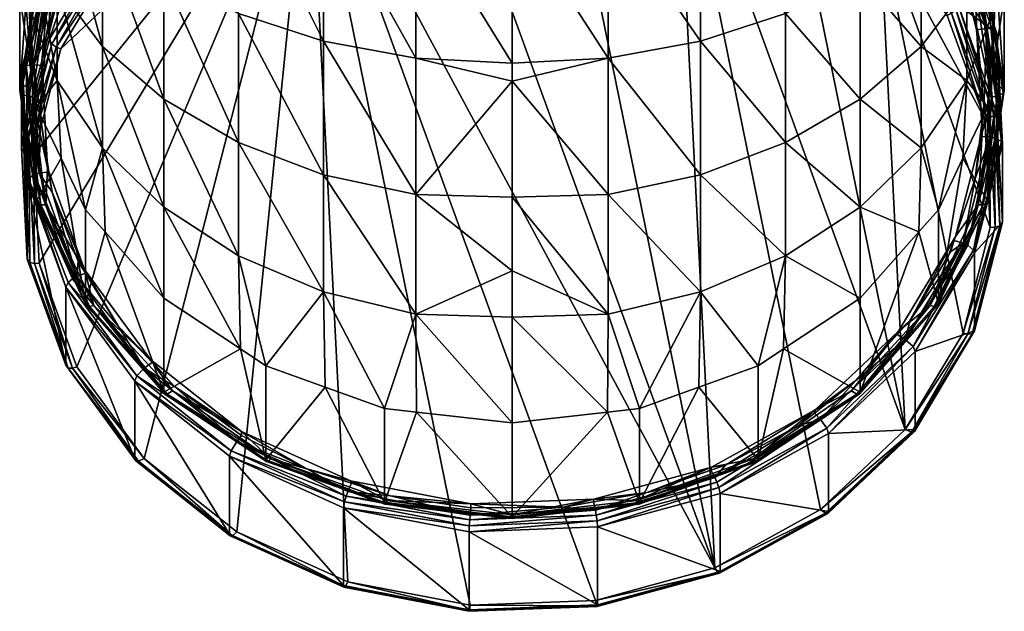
# Model space of a CAD drawing. Extents: x -0.025 to 0.17, y -0.143 to 0.126.
# Tile 1 of 256: x -0.012 to 0.012, y -0.143 to -0.129. Entities that reach past the tile are written whole.
import ezdxf

# ---------------------------------------------------------------- set-up
doc = ezdxf.new("R2010")
doc.units = 0
doc.layers.add('mesh', color=7, linetype='CONTINUOUS')

msp = doc.modelspace()

# ---------------------------------------------------------------- meshes
at = {"layer": 'mesh'}
mesh = msp.add_polyface(dxfattribs=at)
corners = [(-0.009749, -0.131628, 0.131821), (-0.008257, -0.135286, 0.129613), (-0.009688, -0.13367, 0.12868), (-0.008257, -0.13307, 0.132928), (-0.002112, -0.125769, 0.143615), (0.000229, -0.12462, 0.14451), (0.000229, -0.125827, 0.143726), (0.000229, -0.129996, 0.141021), (0.000229, -0.132827, 0.138308), (-0.002112, -0.132763, 0.138249), (-0.009749, -0.126336, 0.137113), (-0.008257, -0.130441, 0.135927), (-0.009749, -0.129155, 0.134641), (-0.008257, -0.127443, 0.138556), (-0.006438, -0.131496, 0.136982), (-0.006438, -0.128351, 0.139739), (-0.004363, -0.13228, 0.137766), (-0.004363, -0.129026, 0.140619), (-0.002112, -0.129442, 0.141161), (0.000229, -0.129558, 0.141306), (-0.006438, -0.134254, 0.133837), (-0.004363, -0.135134, 0.134512), (-0.002112, -0.135676, 0.134928), (0.000229, -0.134622, 0.136587), (-0.009749, -0.123218, 0.139196), (-0.008257, -0.124127, 0.140771), (-0.006438, -0.124874, 0.142064), (-0.004363, -0.125428, 0.143024), (0.005173, -0.141864, 0.122456), (0.001248, -0.122587, 0.111326), (-0.001803, -0.122702, 0.111393), (-0.004716, -0.123498, 0.111852), (-0.000791, -0.142775, 0.122982), (0.00226, -0.142659, 0.122915), (-0.011294, -0.13444, 0.11817), (-0.010375, -0.136963, 0.119626), (-0.011427, -0.131798, 0.116644), (-0.008734, -0.139194, 0.120914), (-0.006482, -0.140981, 0.121946), (-0.010766, -0.129215, 0.115153), (-0.009355, -0.126869, 0.113799), (-0.007292, -0.124919, 0.112673), (-0.009506, -0.126746, 0.113801), (-0.00741, -0.124765, 0.112657), (-0.009601, -0.12657, 0.113972), (-0.007485, -0.12457, 0.112818)]
mesh.append_faces([[corners[k] for k in face] for face in [(0, 1, 2, 2), (3, 1, 0, 0), (4, 5, 6, 6), (7, 8, 9, 9), (10, 11, 12, 12), (13, 11, 10, 10), (13, 14, 11, 11), (15, 14, 13, 13), (15, 16, 14, 14), (17, 16, 15, 15), (17, 9, 16, 16), (18, 9, 17, 17), (18, 7, 9, 9), (19, 7, 18, 18), (12, 3, 0, 0), (11, 3, 12, 12), (11, 20, 3, 3), (14, 20, 11, 11), (16, 21, 14, 14), (9, 22, 16, 16), (8, 23, 9, 9), (24, 13, 10, 10), (25, 15, 13, 13), (26, 17, 15, 15), (27, 17, 26, 26), (27, 18, 17, 17), (4, 18, 27, 27), (4, 19, 18, 18), (6, 19, 4, 4), (28, 29, 30, 30), (31, 28, 30, 30), (32, 33, 31, 31), (31, 34, 35, 35), (36, 34, 31, 31), (37, 38, 31, 31), (31, 39, 36, 36), (31, 40, 39, 39), (41, 42, 40, 40), (41, 43, 42, 42), (43, 44, 42, 42), (43, 45, 44, 44)]])
mesh = msp.add_polyface(dxfattribs=at)
corners = [(0.010637, -0.126279, 0.118539), (0.010651, -0.126172, 0.118708), (0.009722, -0.124859, 0.117719), (0.000229, -0.129996, 0.141021), (0.000229, -0.129558, 0.141306), (0.00257, -0.129442, 0.141161), (0.008714, -0.13307, 0.132928), (0.008714, -0.135286, 0.129613), (0.006896, -0.134254, 0.133837), (0.010206, -0.131628, 0.131821), (0.010145, -0.13367, 0.12868), (0.008714, -0.130441, 0.135927), (0.010206, -0.129155, 0.134641), (0.006896, -0.131496, 0.136982), (0.004821, -0.13228, 0.137766), (0.004821, -0.135134, 0.134512), (0.00257, -0.132763, 0.138249), (0.00257, -0.135676, 0.134928), (0.000229, -0.132827, 0.138308), (0.000229, -0.125827, 0.143726), (0.00257, -0.125769, 0.143615), (0.004821, -0.129026, 0.140619), (0.004821, -0.125428, 0.143024), (0.006896, -0.128351, 0.139739), (0.006896, -0.124874, 0.142064), (0.008714, -0.127443, 0.138556), (0.008714, -0.124127, 0.140771), (0.010206, -0.126336, 0.137113), (0.010361, -0.125315, 0.118213), (0.009038, -0.123979, 0.117442), (0.005173, -0.141864, 0.122456), (0.00423, -0.123159, 0.111657), (0.001248, -0.122587, 0.111326), (0.009813, -0.138493, 0.120509), (0.00694, -0.124381, 0.112362), (0.009191, -0.126168, 0.113394), (0.011751, -0.130921, 0.116138), (0.010833, -0.128399, 0.114682), (0.011223, -0.136146, 0.119155), (0.010942, -0.128342, 0.114678), (0.009333, -0.126033, 0.113389), (0.011047, -0.128254, 0.114732), (0.009421, -0.125851, 0.113557)]
mesh.append_faces([[corners[k] for k in face] for face in [(0, 1, 2, 2), (3, 4, 5, 5), (6, 7, 8, 8), (9, 10, 6, 6), (9, 11, 12, 12), (6, 11, 9, 9), (6, 13, 11, 11), (8, 13, 6, 6), (8, 14, 13, 13), (15, 14, 8, 8), (15, 16, 14, 14), (17, 18, 16, 16), (19, 5, 4, 4), (20, 5, 19, 19), (20, 21, 5, 5), (22, 21, 20, 20), (22, 23, 21, 21), (24, 23, 22, 22), (24, 25, 23, 23), (26, 27, 25, 25), (12, 25, 27, 27), (11, 25, 12, 12), (11, 23, 25, 25), (13, 23, 11, 11), (13, 21, 23, 23), (14, 21, 13, 13), (14, 5, 21, 21), (16, 5, 14, 14), (16, 3, 5, 5), (18, 3, 16, 16), (28, 29, 1, 1), (30, 31, 32, 32), (33, 34, 31, 31), (35, 34, 33, 33), (36, 37, 35, 35), (33, 38, 35, 35), (37, 39, 35, 35), (39, 40, 35, 35), (39, 41, 40, 40), (41, 42, 40, 40)]])
mesh = msp.add_polyface(dxfattribs=at)
corners = [(0.005434, -0.139362, 0.126092), (0.005078, -0.139485, 0.126163), (0.005089, -0.139407, 0.126349), (0.007621, -0.13801, 0.125543), (0.007212, -0.138394, 0.125533), (0.003519, -0.140024, 0.126474), (0.002226, -0.140189, 0.1268), (0.00257, -0.135676, 0.134928), (0.000229, -0.135754, 0.134994), (0.000229, -0.134622, 0.136587), (0.00256, -0.138064, 0.131217), (0.000229, -0.13833, 0.13137), (0.003335, -0.137975, 0.131166), (0.004821, -0.135134, 0.134512), (0.004782, -0.137456, 0.130866), (0.006229, -0.136937, 0.130566), (0.006896, -0.134254, 0.133837), (0.006849, -0.136525, 0.130329), (0.00257, -0.132763, 0.138249), (0.000229, -0.132827, 0.138308), (0.007749, -0.140443, 0.121635), (0.00423, -0.123159, 0.111657), (0.005173, -0.141864, 0.122456), (-0.004716, -0.123498, 0.111852), (0.00226, -0.142659, 0.122915), (0.005273, -0.139908, 0.126274), (0.005224, -0.139772, 0.126299), (0.007749, -0.138243, 0.125446), (0.005173, -0.139664, 0.126266), (0.002281, -0.140575, 0.126763), (0.00226, -0.140459, 0.126726), (0.000229, -0.140623, 0.127398), (0.003335, -0.140269, 0.127193), (0.006229, -0.139231, 0.126594), (0.003327, -0.140309, 0.127066), (0.006214, -0.139274, 0.126468), (0.006172, -0.139263, 0.126342), (0.003305, -0.140292, 0.126935), (0.003274, -0.14022, 0.126827), (0.006112, -0.139202, 0.126239)]
mesh.append_faces([[corners[k] for k in face] for face in [(0, 1, 2, 2), (3, 0, 2, 2), (3, 4, 0, 0), (5, 2, 1, 1), (5, 6, 2, 2), (7, 8, 9, 9), (10, 11, 8, 8), (7, 10, 8, 8), (7, 12, 10, 10), (13, 12, 7, 7), (13, 14, 12, 12), (13, 15, 14, 14), (16, 15, 13, 13), (16, 17, 15, 15), (7, 18, 13, 13), (9, 19, 7, 7), (20, 21, 22, 22), (23, 24, 22, 22), (25, 26, 27, 27), (26, 28, 27, 27), (29, 28, 26, 26), (4, 28, 0, 0), (4, 27, 28, 28), (28, 1, 0, 0), (28, 5, 1, 1), (30, 5, 28, 28), (10, 31, 11, 11), (10, 32, 31, 31), (12, 32, 10, 10), (14, 32, 12, 12), (14, 33, 32, 32), (15, 33, 14, 14), (17, 33, 15, 15), (33, 34, 32, 32), (33, 35, 34, 34), (35, 36, 37, 37), (36, 38, 37, 37), (36, 39, 38, 38), (38, 2, 6, 6), (39, 2, 38, 38), (39, 3, 2, 2)]])
mesh = msp.add_polyface(dxfattribs=at)
corners = [(0.009932, -0.135826, 0.12405), (0.00962, -0.136174, 0.124251), (0.009649, -0.136093, 0.124436), (0.011035, -0.133787, 0.123104), (0.010914, -0.134162, 0.12309), (0.008611, -0.1373, 0.124901), (0.007621, -0.13801, 0.125543), (0.006896, -0.134254, 0.133837), (0.008714, -0.135286, 0.129613), (0.006849, -0.136525, 0.130329), (0.008714, -0.13307, 0.132928), (0.010145, -0.13367, 0.12868), (0.009813, -0.138493, 0.120509), (0.00423, -0.123159, 0.111657), (0.007749, -0.140443, 0.121635), (0.011223, -0.136146, 0.119155), (0.011337, -0.136169, 0.119198), (0.012005, -0.13356, 0.117691), (0.011445, -0.136159, 0.119295), (0.01212, -0.133524, 0.117774), (0.009964, -0.138553, 0.120617), (0.011505, -0.136085, 0.119466), (0.012183, -0.133437, 0.117937), (0.010038, -0.138539, 0.120743), (0.011505, -0.134185, 0.122757), (0.010059, -0.136592, 0.124146), (0.010059, -0.138492, 0.120855), (0.011481, -0.134117, 0.122857), (0.010007, -0.136468, 0.124288), (0.011337, -0.133995, 0.122964), (0.009813, -0.136293, 0.12432), (0.007901, -0.138458, 0.125436), (0.011223, -0.133946, 0.122965), (0.008714, -0.137579, 0.12564), (0.010621, -0.135427, 0.124398), (0.010595, -0.135479, 0.124277), (0.008693, -0.137626, 0.125517), (0.01182, -0.132921, 0.12295), (0.010523, -0.135495, 0.124166), (0.008634, -0.137627, 0.125397), (0.011791, -0.132979, 0.122834), (0.011711, -0.133013, 0.122733), (0.010419, -0.135472, 0.124086), (0.008502, -0.137546, 0.125274), (0.011595, -0.133015, 0.122667)]
mesh.append_faces([[corners[k] for k in face] for face in [(0, 1, 2, 2), (3, 0, 2, 2), (3, 4, 0, 0), (5, 2, 1, 1), (5, 6, 2, 2), (7, 8, 9, 9), (10, 11, 8, 8), (12, 13, 14, 14), (15, 16, 17, 17), (12, 16, 15, 15), (16, 18, 19, 19), (20, 18, 16, 16), (18, 21, 22, 22), (23, 21, 18, 18), (21, 24, 22, 22), (21, 25, 24, 24), (26, 25, 21, 21), (25, 27, 24, 24), (25, 28, 27, 27), (28, 29, 27, 27), (28, 30, 29, 29), (31, 30, 28, 28), (30, 32, 29, 29), (32, 0, 4, 4), (30, 0, 32, 32), (30, 1, 0, 0), (5, 1, 30, 30), (8, 33, 9, 9), (11, 33, 8, 8), (11, 34, 33, 33), (34, 35, 36, 36), (37, 35, 34, 34), (35, 38, 39, 39), (40, 38, 35, 35), (40, 41, 38, 38), (38, 42, 39, 39), (41, 42, 38, 38), (43, 39, 42, 42), (42, 2, 43, 43), (42, 3, 2, 2), (44, 3, 42, 42)]])
mesh = msp.add_polyface(dxfattribs=at)
corners = [(-0.010194, -0.13459, 0.123568), (-0.010169, -0.134678, 0.123388), (-0.010346, -0.134394, 0.123224), (-0.009359, -0.13598, 0.12414), (-0.008581, -0.136783, 0.124834), (-0.008543, -0.136856, 0.124645), (-0.01098, -0.132707, 0.12225), (-0.008257, -0.13307, 0.132928), (-0.006391, -0.136525, 0.130329), (-0.008257, -0.135286, 0.129613), (-0.006438, -0.134254, 0.133837), (-0.004716, -0.123498, 0.111852), (-0.010375, -0.136963, 0.119626), (-0.008734, -0.139194, 0.120914), (-0.011294, -0.13444, 0.11817), (-0.010485, -0.136995, 0.119674), (-0.011413, -0.134446, 0.118202), (-0.01059, -0.136992, 0.119776), (-0.011527, -0.134418, 0.118291), (-0.010647, -0.136923, 0.11995), (-0.011589, -0.134335, 0.118456), (-0.011589, -0.132435, 0.121747), (-0.010647, -0.135023, 0.12324), (-0.01059, -0.134907, 0.123387), (-0.008915, -0.137183, 0.124701), (-0.011564, -0.132371, 0.121849), (-0.010485, -0.13482, 0.12344), (-0.008734, -0.136994, 0.124725), (-0.010375, -0.134763, 0.123437), (-0.011413, -0.132271, 0.121969), (-0.009688, -0.13367, 0.12868), (-0.010164, -0.135427, 0.124398), (-0.010164, -0.133133, 0.12837), (-0.008257, -0.137579, 0.12564), (-0.010138, -0.135479, 0.124277), (-0.011334, -0.132979, 0.122834), (-0.008236, -0.137626, 0.125517), (-0.010066, -0.135495, 0.124166), (-0.011253, -0.133013, 0.122733), (-0.009962, -0.135472, 0.124086), (-0.011137, -0.133015, 0.122667), (-0.008177, -0.137627, 0.125397), (-0.008044, -0.137546, 0.125274)]
mesh.append_faces([[corners[k] for k in face] for face in [(0, 1, 2, 2), (0, 3, 1, 1), (4, 3, 0, 0), (4, 5, 3, 3), (6, 0, 2, 2), (7, 8, 9, 9), (10, 8, 7, 7), (11, 12, 13, 13), (14, 15, 12, 12), (14, 16, 15, 15), (16, 17, 15, 15), (16, 18, 17, 17), (18, 19, 17, 17), (18, 20, 19, 19), (19, 21, 22, 22), (20, 21, 19, 19), (22, 23, 24, 24), (25, 23, 22, 22), (23, 26, 27, 27), (25, 26, 23, 23), (26, 28, 27, 27), (29, 28, 26, 26), (6, 2, 28, 28), (28, 3, 27, 27), (28, 1, 3, 3), (2, 1, 28, 28), (30, 31, 32, 32), (30, 33, 31, 31), (9, 33, 30, 30), (8, 33, 9, 9), (31, 34, 35, 35), (33, 34, 31, 31), (33, 36, 34, 34), (34, 37, 38, 38), (36, 37, 34, 34), (37, 39, 40, 40), (41, 39, 37, 37), (39, 0, 40, 40), (39, 4, 0, 0), (42, 4, 39, 39)]])
mesh = msp.add_polyface(dxfattribs=at)
corners = [(-0.000774, -0.140302, 0.126866), (-0.00273, -0.140105, 0.126521), (-0.003705, -0.13974, 0.126541), (-0.00476, -0.139454, 0.126145), (-0.006367, -0.138539, 0.125848), (-0.003687, -0.139798, 0.126344), (-0.006367, -0.138639, 0.125675), (-0.006438, -0.134254, 0.133837), (-0.005771, -0.136937, 0.130566), (-0.006391, -0.136525, 0.130329), (-0.004363, -0.135134, 0.134512), (-0.002877, -0.137975, 0.131166), (-0.002112, -0.135676, 0.134928), (-0.002102, -0.138064, 0.131217), (-0.004324, -0.137456, 0.130866), (0.000229, -0.13833, 0.13137), (0.000229, -0.135754, 0.134994), (0.000229, -0.134622, 0.136587), (-0.006438, -0.131496, 0.136982), (-0.004363, -0.13228, 0.137766), (-0.002112, -0.132763, 0.138249), (-0.004716, -0.123498, 0.111852), (-0.003773, -0.142202, 0.122651), (-0.000791, -0.142775, 0.122982), (-0.006482, -0.140981, 0.121946), (-0.006654, -0.139144, 0.12562), (-0.006618, -0.139007, 0.125753), (-0.003854, -0.140253, 0.126473), (-0.003814, -0.140114, 0.126497), (-0.006482, -0.138781, 0.125757), (-0.003773, -0.140002, 0.126462), (-0.005771, -0.139231, 0.126594), (-0.002877, -0.140269, 0.127193), (0.000229, -0.140623, 0.127398), (-0.005756, -0.139274, 0.126468), (-0.002869, -0.140309, 0.127066), (-0.005715, -0.139263, 0.126342), (-0.002848, -0.140292, 0.126935), (-0.005655, -0.139202, 0.126239), (-0.002817, -0.14022, 0.126827)]
mesh.append_faces([[corners[k] for k in face] for face in [(0, 1, 2, 2), (2, 3, 4, 4), (2, 5, 3, 3), (1, 5, 2, 2), (3, 6, 4, 4), (7, 8, 9, 9), (10, 8, 7, 7), (11, 12, 13, 13), (11, 10, 12, 12), (14, 10, 11, 11), (14, 8, 10, 10), (12, 15, 13, 13), (12, 16, 15, 15), (17, 16, 12, 12), (18, 10, 7, 7), (19, 12, 10, 10), (20, 17, 12, 12), (21, 22, 23, 23), (21, 24, 22, 22), (25, 26, 27, 27), (26, 28, 27, 27), (26, 29, 28, 28), (29, 30, 28, 28), (30, 3, 5, 5), (29, 3, 30, 30), (29, 6, 3, 3), (8, 31, 9, 9), (14, 31, 8, 8), (14, 32, 31, 31), (11, 32, 14, 14), (13, 32, 11, 11), (13, 33, 32, 32), (15, 33, 13, 13), (32, 34, 31, 31), (32, 35, 34, 34), (35, 36, 34, 34), (35, 37, 36, 36), (37, 38, 36, 36), (37, 39, 38, 38), (38, 2, 4, 4), (39, 2, 38, 38)]])
mesh = msp.add_polyface(dxfattribs=at)
corners = [(-0.011178, -0.129615, 0.120465), (-0.011228, -0.129513, 0.120637), (-0.011262, -0.130884, 0.121197), (-0.011132, -0.128938, 0.120074), (-0.010578, -0.126975, 0.119171), (-0.011541, -0.124481, 0.126338), (-0.011771, -0.127937, 0.12537), (-0.011464, -0.125918, 0.124205), (-0.011771, -0.126338, 0.127763), (-0.011464, -0.129956, 0.126536), (-0.011541, -0.128196, 0.129188), (-0.011362, -0.130627, 0.126923), (-0.010858, -0.129982, 0.130559), (-0.010763, -0.13188, 0.127647), (-0.011541, -0.123702, 0.133681), (-0.010858, -0.127688, 0.133174), (-0.011541, -0.126096, 0.131582), (-0.011771, -0.124441, 0.129927), (-0.011471, -0.130381, 0.121138), (-0.011073, -0.127758, 0.119624), (-0.011097, -0.13211, 0.122136), (-0.010766, -0.129215, 0.115153), (-0.010879, -0.129167, 0.115155), (-0.011547, -0.131776, 0.116661), (-0.010988, -0.129087, 0.115213), (-0.011662, -0.131722, 0.116734), (-0.011048, -0.128976, 0.115362), (-0.011726, -0.131625, 0.116891), (-0.011048, -0.127076, 0.118653), (-0.011726, -0.129725, 0.120182), (-0.0117, -0.129667, 0.120288), (-0.011024, -0.127024, 0.118762), (-0.01161, -0.129616, 0.120392), (-0.010939, -0.126992, 0.118877), (-0.011427, -0.129598, 0.120455), (-0.010766, -0.127015, 0.118964), (-0.011362, -0.127541, 0.119845), (-0.011362, -0.125247, 0.123817), (-0.011771, -0.130231, 0.121398), (-0.011334, -0.127613, 0.119736), (-0.011742, -0.130296, 0.121285), (-0.011198, -0.127714, 0.119633), (-0.011601, -0.130366, 0.121164)]
mesh.append_faces([[corners[k] for k in face] for face in [(0, 1, 2, 2), (3, 1, 0, 0), (3, 4, 1, 1), (5, 6, 7, 7), (8, 6, 5, 5), (8, 9, 6, 6), (10, 9, 8, 8), (10, 11, 9, 9), (12, 11, 10, 10), (12, 13, 11, 11), (14, 15, 16, 16), (17, 10, 8, 8), (16, 10, 17, 17), (16, 12, 10, 10), (15, 12, 16, 16), (18, 1, 19, 19), (18, 20, 1, 1), (21, 22, 23, 23), (22, 24, 25, 25), (24, 26, 27, 27), (27, 28, 29, 29), (26, 28, 27, 27), (28, 30, 29, 29), (28, 31, 30, 30), (31, 32, 30, 30), (31, 33, 32, 32), (33, 34, 32, 32), (33, 35, 34, 34), (3, 34, 35, 35), (34, 0, 2, 2), (3, 0, 34, 34), (7, 36, 37, 37), (7, 38, 36, 36), (6, 38, 7, 7), (9, 38, 6, 6), (38, 39, 36, 36), (38, 40, 39, 39), (40, 41, 39, 39), (40, 42, 41, 41), (19, 42, 18, 18), (19, 41, 42, 42)]])
mesh = msp.add_polyface(dxfattribs=at)
corners = [(-0.01098, -0.132707, 0.12225), (-0.011097, -0.13211, 0.122136), (-0.010194, -0.13459, 0.123568), (-0.010578, -0.126975, 0.119171), (-0.009821, -0.125639, 0.118169), (-0.009192, -0.124668, 0.11784), (-0.010858, -0.129982, 0.130559), (-0.010164, -0.133133, 0.12837), (-0.010763, -0.13188, 0.127647), (-0.009749, -0.131628, 0.131821), (-0.009688, -0.13367, 0.12868), (-0.010858, -0.125073, 0.135467), (-0.009749, -0.129155, 0.134641), (-0.010858, -0.127688, 0.133174), (-0.009749, -0.126336, 0.137113), (-0.009904, -0.125315, 0.118213), (-0.011073, -0.127758, 0.119624), (-0.011228, -0.129513, 0.120637), (-0.009355, -0.126869, 0.113799), (-0.010879, -0.129167, 0.115155), (-0.010766, -0.129215, 0.115153), (-0.009506, -0.126746, 0.113801), (-0.010988, -0.129087, 0.115213), (-0.009601, -0.12657, 0.113972), (-0.011048, -0.128976, 0.115362), (-0.009601, -0.12467, 0.117263), (-0.011048, -0.127076, 0.118653), (-0.011024, -0.127024, 0.118762), (-0.00958, -0.124622, 0.117375), (-0.010939, -0.126992, 0.118877), (-0.009506, -0.124609, 0.117501), (-0.009355, -0.124669, 0.117609), (-0.011413, -0.132271, 0.121969), (-0.011294, -0.13224, 0.12198), (-0.010375, -0.134763, 0.123437), (-0.010766, -0.127015, 0.118964), (-0.011132, -0.128938, 0.120074), (-0.010599, -0.127124, 0.119027), (-0.010763, -0.123994, 0.123094), (-0.011362, -0.127541, 0.119845), (-0.010164, -0.125035, 0.118398), (-0.010164, -0.135427, 0.124398), (-0.010138, -0.125113, 0.118292), (-0.011334, -0.127613, 0.119736), (-0.010017, -0.125243, 0.118206), (-0.011198, -0.127714, 0.119633), (-0.011137, -0.133015, 0.122667)]
mesh.append_faces([[corners[k] for k in face] for face in [(0, 1, 2, 2), (3, 4, 5, 5), (6, 7, 8, 8), (9, 7, 6, 6), (9, 10, 7, 7), (11, 12, 13, 13), (14, 12, 11, 11), (13, 9, 6, 6), (12, 9, 13, 13), (15, 3, 5, 5), (16, 3, 15, 15), (16, 17, 3, 3), (18, 19, 20, 20), (18, 21, 19, 19), (21, 22, 19, 19), (21, 23, 22, 22), (23, 24, 22, 22), (24, 25, 26, 26), (23, 25, 24, 24), (25, 27, 26, 26), (25, 28, 27, 27), (28, 29, 27, 27), (28, 30, 29, 29), (30, 31, 29, 29), (32, 33, 34, 34), (31, 35, 29, 29), (36, 35, 37, 37), (35, 4, 37, 37), (31, 4, 35, 35), (37, 3, 36, 36), (3, 37, 4, 4), (38, 39, 40, 40), (7, 41, 8, 8), (39, 42, 40, 40), (39, 43, 42, 42), (43, 44, 42, 42), (43, 45, 44, 44), (15, 45, 16, 16), (15, 44, 45, 45), (46, 2, 1, 1)]])
mesh = msp.add_polyface(dxfattribs=at)
corners = [(0.011554, -0.128651, 0.120139), (0.011554, -0.128751, 0.119966), (0.011728, -0.130613, 0.121041), (0.0114, -0.128117, 0.1196), (0.011998, -0.128196, 0.129188), (0.01182, -0.130627, 0.126923), (0.011315, -0.129982, 0.130559), (0.011922, -0.129956, 0.126536), (0.012229, -0.127937, 0.12537), (0.012229, -0.126338, 0.127763), (0.011922, -0.125918, 0.124205), (0.011998, -0.124481, 0.126338), (0.01182, -0.125247, 0.123817), (0.011998, -0.126096, 0.131582), (0.011315, -0.127688, 0.133174), (0.011315, -0.125073, 0.135467), (0.01153, -0.127758, 0.119624), (0.011929, -0.130381, 0.121138), (0.011751, -0.130921, 0.116138), (0.01187, -0.13089, 0.11615), (0.010942, -0.128342, 0.114678), (0.011984, -0.130828, 0.116218), (0.011047, -0.128254, 0.114732), (0.012042, -0.130752, 0.116329), (0.011104, -0.128139, 0.114878), (0.012046, -0.128826, 0.119663), (0.012183, -0.131537, 0.121228), (0.012021, -0.12877, 0.11977), (0.011081, -0.126188, 0.118279), (0.012158, -0.131474, 0.121331), (0.011933, -0.128725, 0.119878), (0.011, -0.126163, 0.118398), (0.0118, -0.128716, 0.119941), (0.012229, -0.130231, 0.121398), (0.01182, -0.127541, 0.119845), (0.01122, -0.123994, 0.123094), (0.010621, -0.125035, 0.118398), (0.012199, -0.130296, 0.121285), (0.011791, -0.127613, 0.119736), (0.012059, -0.130366, 0.121164), (0.011656, -0.127714, 0.119633), (0.010595, -0.125113, 0.118292)]
mesh.append_faces([[corners[k] for k in face] for face in [(0, 1, 2, 2), (0, 3, 1, 1), (4, 5, 6, 6), (4, 7, 5, 5), (4, 8, 7, 7), (9, 8, 4, 4), (9, 10, 8, 8), (11, 10, 9, 9), (11, 12, 10, 10), (4, 13, 9, 9), (4, 14, 13, 13), (6, 14, 4, 4), (14, 15, 13, 13), (16, 0, 17, 17), (18, 19, 20, 20), (19, 21, 22, 22), (21, 23, 24, 24), (23, 25, 24, 24), (23, 26, 25, 25), (26, 27, 25, 25), (25, 27, 28, 28), (29, 30, 27, 27), (27, 30, 31, 31), (29, 32, 30, 30), (30, 32, 31, 31), (32, 1, 3, 3), (2, 1, 32, 32), (8, 33, 7, 7), (10, 33, 8, 8), (10, 34, 33, 33), (12, 34, 10, 10), (35, 34, 12, 12), (35, 36, 34, 34), (34, 37, 33, 33), (34, 38, 37, 37), (36, 38, 34, 34), (38, 39, 37, 37), (38, 40, 39, 39), (41, 40, 38, 38), (17, 40, 16, 16), (17, 39, 40, 40)]])
mesh = msp.add_polyface(dxfattribs=at)
corners = [(0.011009, -0.133881, 0.122927), (0.011035, -0.133787, 0.123104), (0.01152, -0.132369, 0.122055), (0.010914, -0.134162, 0.12309), (0.010651, -0.126172, 0.118708), (0.0114, -0.128117, 0.1196), (0.011554, -0.128651, 0.120139), (0.010737, -0.126436, 0.118629), (0.010637, -0.126279, 0.118539), (0.010206, -0.131628, 0.131821), (0.010621, -0.133133, 0.12837), (0.010145, -0.13367, 0.12868), (0.011315, -0.129982, 0.130559), (0.01122, -0.13188, 0.127647), (0.010206, -0.129155, 0.134641), (0.011315, -0.127688, 0.133174), (0.010206, -0.126336, 0.137113), (0.011315, -0.125073, 0.135467), (0.01153, -0.127758, 0.119624), (0.010361, -0.125315, 0.118213), (0.009191, -0.126168, 0.113394), (0.011884, -0.133564, 0.117664), (0.011751, -0.130921, 0.116138), (0.011223, -0.136146, 0.119155), (0.010942, -0.128342, 0.114678), (0.010833, -0.128399, 0.114682), (0.01187, -0.13089, 0.11615), (0.011047, -0.128254, 0.114732), (0.011104, -0.128139, 0.114878), (0.009421, -0.125851, 0.113557), (0.011984, -0.130828, 0.116218), (0.011104, -0.126239, 0.118169), (0.012046, -0.128826, 0.119663), (0.011081, -0.126188, 0.118279), (0.012021, -0.12877, 0.11977), (0.011, -0.126163, 0.118398), (0.0118, -0.128716, 0.119941), (0.010833, -0.126199, 0.118492), (0.011223, -0.133946, 0.122965), (0.009722, -0.124859, 0.117719), (0.010621, -0.135427, 0.124398), (0.01182, -0.132921, 0.12295), (0.011791, -0.132979, 0.122834), (0.010595, -0.135479, 0.124277), (0.010621, -0.125035, 0.118398), (0.010595, -0.125113, 0.118292), (0.011791, -0.127613, 0.119736), (0.010474, -0.125243, 0.118206), (0.011656, -0.127714, 0.119633), (0.011711, -0.133013, 0.122733), (0.011595, -0.133015, 0.122667), (0.010419, -0.135472, 0.124086), (0.011685, -0.131249, 0.121639)]
mesh.append_faces([[corners[k] for k in face] for face in [(0, 1, 2, 2), (0, 3, 1, 1), (4, 5, 6, 6), (4, 7, 5, 5), (8, 7, 4, 4), (9, 10, 11, 11), (12, 10, 9, 9), (12, 13, 10, 10), (12, 14, 15, 15), (9, 14, 12, 12), (15, 16, 17, 17), (14, 16, 15, 15), (18, 4, 6, 6), (19, 4, 18, 18), (20, 21, 22, 22), (20, 23, 21, 21), (22, 24, 25, 25), (26, 27, 24, 24), (27, 28, 29, 29), (30, 28, 27, 27), (28, 31, 29, 29), (28, 32, 31, 31), (32, 33, 31, 31), (34, 35, 33, 33), (36, 37, 35, 35), (2, 38, 0, 0), (38, 3, 0, 0), (39, 37, 8, 8), (37, 7, 8, 8), (37, 5, 7, 7), (36, 5, 37, 37), (10, 40, 11, 11), (13, 40, 10, 10), (13, 41, 40, 40), (41, 42, 43, 43), (44, 45, 46, 46), (45, 47, 48, 48), (49, 50, 51, 51), (18, 47, 19, 19), (18, 48, 47, 47), (50, 52, 1, 1)]])
mesh = msp.add_polyface(dxfattribs=at)
corners = [(0.011728, -0.130613, 0.121041), (0.011641, -0.131345, 0.121463), (0.011685, -0.131249, 0.121639), (0.011554, -0.128651, 0.120139), (0.01152, -0.132369, 0.122055), (0.011035, -0.133787, 0.123104), (0.011315, -0.129982, 0.130559), (0.01182, -0.130627, 0.126923), (0.01122, -0.13188, 0.127647), (0.011929, -0.130381, 0.121138), (0.011884, -0.133564, 0.117664), (0.01187, -0.13089, 0.11615), (0.011751, -0.130921, 0.116138), (0.012005, -0.13356, 0.117691), (0.011223, -0.136146, 0.119155), (0.011984, -0.130828, 0.116218), (0.01212, -0.133524, 0.117774), (0.011337, -0.136169, 0.119198), (0.012042, -0.130752, 0.116329), (0.012183, -0.133437, 0.117937), (0.011445, -0.136159, 0.119295), (0.012183, -0.131537, 0.121228), (0.011505, -0.134185, 0.122757), (0.012158, -0.131474, 0.121331), (0.012021, -0.12877, 0.11977), (0.011481, -0.134117, 0.122857), (0.012005, -0.131386, 0.121458), (0.0118, -0.128716, 0.119941), (0.011337, -0.133995, 0.122964), (0.011884, -0.131364, 0.121474), (0.011223, -0.133946, 0.122965), (0.01182, -0.132921, 0.12295), (0.011922, -0.129956, 0.126536), (0.012229, -0.130231, 0.121398), (0.011791, -0.132979, 0.122834), (0.012199, -0.130296, 0.121285), (0.011711, -0.133013, 0.122733), (0.012059, -0.130366, 0.121164), (0.011595, -0.133015, 0.122667)]
mesh.append_faces([[corners[k] for k in face] for face in [(0, 1, 2, 2), (3, 0, 2, 2), (4, 2, 1, 1), (4, 5, 2, 2), (6, 7, 8, 8), (9, 3, 2, 2), (10, 11, 12, 12), (10, 13, 11, 11), (14, 13, 10, 10), (13, 15, 11, 11), (13, 16, 15, 15), (17, 16, 13, 13), (16, 18, 15, 15), (16, 19, 18, 18), (20, 19, 16, 16), (19, 21, 18, 18), (19, 22, 21, 21), (21, 23, 24, 24), (22, 23, 21, 21), (22, 25, 23, 23), (23, 26, 27, 27), (25, 26, 23, 23), (25, 28, 26, 26), (26, 29, 27, 27), (28, 29, 26, 26), (28, 30, 29, 29), (27, 29, 0, 0), (4, 29, 30, 30), (1, 29, 4, 4), (1, 0, 29, 29), (7, 31, 8, 8), (32, 31, 7, 7), (32, 33, 31, 31), (33, 34, 31, 31), (33, 35, 34, 34), (35, 36, 34, 34), (35, 37, 36, 36), (37, 38, 36, 36), (38, 37, 9, 9), (9, 2, 38, 38)]])
mesh = msp.add_polyface(dxfattribs=at)
corners = [(-0.011058, -0.132206, 0.12196), (-0.011097, -0.13211, 0.122136), (-0.01098, -0.132707, 0.12225), (-0.011262, -0.130884, 0.121197), (-0.011228, -0.129513, 0.120637), (-0.011427, -0.131798, 0.116644), (-0.011413, -0.134446, 0.118202), (-0.011294, -0.13444, 0.11817), (-0.011547, -0.131776, 0.116661), (-0.010766, -0.129215, 0.115153), (-0.011527, -0.134418, 0.118291), (-0.011662, -0.131722, 0.116734), (-0.010879, -0.129167, 0.115155), (-0.011589, -0.134335, 0.118456), (-0.011726, -0.131625, 0.116891), (-0.010988, -0.129087, 0.115213), (-0.011726, -0.129725, 0.120182), (-0.011589, -0.132435, 0.121747), (-0.011564, -0.132371, 0.121849), (-0.010647, -0.135023, 0.12324), (-0.0117, -0.129667, 0.120288), (-0.01161, -0.129616, 0.120392), (-0.011413, -0.132271, 0.121969), (-0.010485, -0.13482, 0.12344), (-0.011294, -0.13224, 0.12198), (-0.011427, -0.129598, 0.120455), (-0.010375, -0.134763, 0.123437), (-0.011464, -0.129956, 0.126536), (-0.011362, -0.132921, 0.12295), (-0.011771, -0.130231, 0.121398), (-0.011362, -0.130627, 0.126923), (-0.010763, -0.13188, 0.127647), (-0.010164, -0.135427, 0.124398), (-0.011742, -0.130296, 0.121285), (-0.011334, -0.132979, 0.122834), (-0.011253, -0.133013, 0.122733), (-0.010138, -0.135479, 0.124277), (-0.011601, -0.130366, 0.121164), (-0.011137, -0.133015, 0.122667), (-0.010066, -0.135495, 0.124166), (-0.011471, -0.130381, 0.121138)]
mesh.append_faces([[corners[k] for k in face] for face in [(0, 1, 2, 2), (3, 1, 0, 0), (3, 4, 1, 1), (5, 6, 7, 7), (5, 8, 6, 6), (9, 8, 5, 5), (8, 10, 6, 6), (8, 11, 10, 10), (12, 11, 8, 8), (11, 13, 10, 10), (11, 14, 13, 13), (15, 14, 11, 11), (14, 16, 13, 13), (13, 16, 17, 17), (17, 18, 19, 19), (16, 18, 17, 17), (16, 20, 18, 18), (20, 21, 18, 18), (18, 22, 23, 23), (21, 22, 18, 18), (21, 24, 22, 22), (21, 25, 24, 24), (2, 26, 24, 24), (24, 0, 2, 2), (24, 3, 0, 0), (25, 3, 24, 24), (27, 28, 29, 29), (30, 28, 27, 27), (31, 28, 30, 30), (31, 32, 28, 28), (28, 33, 29, 29), (28, 34, 33, 33), (32, 34, 28, 28), (34, 35, 33, 33), (36, 35, 34, 34), (35, 37, 33, 33), (35, 38, 37, 37), (39, 38, 35, 35), (40, 37, 38, 38), (38, 1, 40, 40)]])
mesh = msp.add_polyface(dxfattribs=at)
corners = [(-0.006367, -0.138539, 0.125848), (-0.008008, -0.137431, 0.124977), (-0.008581, -0.136783, 0.124834), (-0.006367, -0.138639, 0.125675), (-0.008543, -0.136856, 0.124645), (-0.008044, -0.137546, 0.125274), (-0.010375, -0.136963, 0.119626), (-0.010485, -0.136995, 0.119674), (-0.008734, -0.139194, 0.120914), (-0.006588, -0.14108, 0.122077), (-0.006482, -0.140981, 0.121946), (-0.008875, -0.139265, 0.121029), (-0.01059, -0.136992, 0.119776), (-0.00664, -0.141086, 0.122214), (-0.008944, -0.139257, 0.121158), (-0.006654, -0.141044, 0.122329), (-0.008964, -0.139211, 0.121271), (-0.010647, -0.136923, 0.11995), (-0.008964, -0.137311, 0.124561), (-0.006654, -0.139144, 0.12562), (-0.010647, -0.135023, 0.12324), (-0.006618, -0.139007, 0.125753), (-0.008915, -0.137183, 0.124701), (-0.006482, -0.138781, 0.125757), (-0.008734, -0.136994, 0.124725), (-0.01059, -0.134907, 0.123387), (-0.009359, -0.13598, 0.12414), (-0.006391, -0.136525, 0.130329), (-0.005771, -0.139231, 0.126594), (-0.008257, -0.137579, 0.12564), (-0.008236, -0.137626, 0.125517), (-0.005756, -0.139274, 0.126468), (-0.008177, -0.137627, 0.125397), (-0.010066, -0.135495, 0.124166), (-0.005715, -0.139263, 0.126342), (-0.005655, -0.139202, 0.126239), (-0.009962, -0.135472, 0.124086)]
mesh.append_faces([[corners[k] for k in face] for face in [(0, 1, 2, 2), (0, 3, 1, 1), (1, 4, 2, 2), (5, 0, 2, 2), (6, 7, 8, 8), (8, 9, 10, 10), (8, 11, 9, 9), (7, 11, 8, 8), (7, 12, 11, 11), (11, 13, 9, 9), (11, 14, 13, 13), (12, 14, 11, 11), (14, 15, 13, 13), (14, 16, 15, 15), (12, 16, 14, 14), (12, 17, 16, 16), (15, 18, 19, 19), (16, 18, 15, 15), (16, 20, 18, 18), (17, 20, 16, 16), (18, 21, 19, 19), (18, 22, 21, 21), (20, 22, 18, 18), (22, 23, 21, 21), (22, 24, 23, 23), (25, 24, 22, 22), (23, 24, 1, 1), (1, 3, 23, 23), (24, 4, 1, 1), (24, 26, 4, 4), (27, 28, 29, 29), (28, 30, 29, 29), (28, 31, 30, 30), (30, 32, 33, 33), (31, 32, 30, 30), (31, 34, 32, 32), (34, 35, 32, 32), (5, 32, 35, 35), (36, 32, 5, 5), (35, 0, 5, 5)]])
mesh = msp.add_polyface(dxfattribs=at)
corners = [(0.0076, -0.13809, 0.125358), (0.007621, -0.13801, 0.125543), (0.008611, -0.1373, 0.124901), (0.007212, -0.138394, 0.125533), (0.008502, -0.137546, 0.125274), (0.009649, -0.136093, 0.124436), (0.009813, -0.138493, 0.120509), (0.009964, -0.138553, 0.120617), (0.011337, -0.136169, 0.119198), (0.007749, -0.140443, 0.121635), (0.007868, -0.140533, 0.121761), (0.005173, -0.141864, 0.122456), (0.010038, -0.138539, 0.120743), (0.011445, -0.136159, 0.119295), (0.007926, -0.140535, 0.121896), (0.005251, -0.141977, 0.122594), (0.005289, -0.14199, 0.122735), (0.010059, -0.138492, 0.120855), (0.011505, -0.136085, 0.119466), (0.007942, -0.140492, 0.12201), (0.0053, -0.141949, 0.122852), (0.007942, -0.138592, 0.125301), (0.010059, -0.136592, 0.124146), (0.0053, -0.140049, 0.126143), (0.010007, -0.136468, 0.124288), (0.007901, -0.138458, 0.125436), (0.005273, -0.139908, 0.126274), (0.007749, -0.138243, 0.125446), (0.009813, -0.136293, 0.12432), (0.006849, -0.136525, 0.130329), (0.008714, -0.137579, 0.12564), (0.006229, -0.139231, 0.126594), (0.006214, -0.139274, 0.126468), (0.008693, -0.137626, 0.125517), (0.010621, -0.135427, 0.124398), (0.006172, -0.139263, 0.126342), (0.008634, -0.137627, 0.125397), (0.010595, -0.135479, 0.124277), (0.006112, -0.139202, 0.126239)]
mesh.append_faces([[corners[k] for k in face] for face in [(0, 1, 2, 2), (0, 3, 1, 1), (4, 5, 1, 1), (6, 7, 8, 8), (9, 7, 6, 6), (9, 10, 7, 7), (11, 10, 9, 9), (7, 12, 13, 13), (10, 12, 7, 7), (10, 14, 12, 12), (15, 14, 10, 10), (15, 16, 14, 14), (12, 17, 18, 18), (14, 17, 12, 12), (14, 19, 17, 17), (16, 19, 14, 14), (16, 20, 19, 19), (17, 21, 22, 22), (19, 21, 17, 17), (19, 23, 21, 21), (20, 23, 19, 19), (21, 24, 22, 22), (21, 25, 24, 24), (23, 25, 21, 21), (23, 26, 25, 25), (25, 27, 28, 28), (26, 27, 25, 25), (28, 27, 2, 2), (0, 27, 3, 3), (0, 2, 27, 27), (29, 30, 31, 31), (30, 32, 31, 31), (30, 33, 32, 32), (34, 33, 30, 30), (33, 35, 32, 32), (33, 36, 35, 35), (37, 36, 33, 33), (36, 38, 35, 35), (38, 36, 4, 4), (4, 1, 38, 38)]])
mesh = msp.add_polyface(dxfattribs=at)
corners = [(-0.003773, -0.142202, 0.122651), (-0.000807, -0.142902, 0.123129), (-0.000791, -0.142775, 0.122982), (-0.003836, -0.142321, 0.122793), (-0.006482, -0.140981, 0.121946), (-0.006588, -0.14108, 0.122077), (-0.000815, -0.142922, 0.123274), (-0.003867, -0.142336, 0.122935), (-0.00664, -0.141086, 0.122214), (-0.000817, -0.142884, 0.123391), (-0.003876, -0.142296, 0.123052), (-0.006654, -0.141044, 0.122329), (-0.003876, -0.140396, 0.126343), (-0.000817, -0.140984, 0.126682), (-0.006654, -0.139144, 0.12562), (-0.000812, -0.140837, 0.12681), (-0.003854, -0.140253, 0.126473), (-0.000802, -0.140692, 0.126831), (0.002281, -0.140575, 0.126763), (-0.003814, -0.140114, 0.126497), (-0.000791, -0.140575, 0.126792), (0.00226, -0.140459, 0.126726), (-0.003773, -0.140002, 0.126462), (-0.00273, -0.140105, 0.126521), (-0.000773, -0.140399, 0.126691), (0.001481, -0.140381, 0.12668), (-0.003687, -0.139798, 0.126344), (-0.000774, -0.140302, 0.126866), (0.000229, -0.140623, 0.127398), (-0.002869, -0.140309, 0.127066), (-0.002877, -0.140269, 0.127193), (0.000229, -0.140663, 0.12727), (-0.002848, -0.140292, 0.126935), (0.000229, -0.140643, 0.127138), (-0.002817, -0.14022, 0.126827), (0.000229, -0.140567, 0.127028), (-0.003705, -0.13974, 0.126541), (0.002226, -0.140189, 0.1268)]
mesh.append_faces([[corners[k] for k in face] for face in [(0, 1, 2, 2), (0, 3, 1, 1), (4, 3, 0, 0), (4, 5, 3, 3), (3, 6, 1, 1), (3, 7, 6, 6), (5, 7, 3, 3), (5, 8, 7, 7), (7, 9, 6, 6), (7, 10, 9, 9), (8, 10, 7, 7), (8, 11, 10, 10), (9, 12, 13, 13), (10, 12, 9, 9), (10, 14, 12, 12), (11, 14, 10, 10), (12, 15, 13, 13), (12, 16, 15, 15), (14, 16, 12, 12), (15, 17, 18, 18), (16, 17, 15, 15), (16, 19, 17, 17), (17, 20, 21, 21), (19, 20, 17, 17), (19, 22, 20, 20), (23, 20, 22, 22), (23, 24, 20, 20), (20, 24, 25, 25), (22, 26, 23, 23), (24, 27, 25, 25), (27, 24, 23, 23), (28, 29, 30, 30), (28, 31, 29, 29), (31, 32, 29, 29), (31, 33, 32, 32), (33, 34, 32, 32), (33, 35, 34, 34), (34, 27, 36, 36), (35, 27, 34, 34), (35, 37, 27, 27)]])
mesh = msp.add_polyface(dxfattribs=at)
corners = [(0.002217, -0.140252, 0.126606), (0.002226, -0.140189, 0.1268), (0.003519, -0.140024, 0.126474), (0.001481, -0.140381, 0.12668), (-0.000774, -0.140302, 0.126866), (0.005173, -0.141864, 0.122456), (0.005251, -0.141977, 0.122594), (0.007868, -0.140533, 0.121761), (0.00226, -0.142659, 0.122915), (0.002292, -0.142785, 0.123061), (-0.000791, -0.142775, 0.122982), (-0.000807, -0.142902, 0.123129), (0.005289, -0.14199, 0.122735), (0.002308, -0.142804, 0.123205), (-0.000815, -0.142922, 0.123274), (0.0053, -0.141949, 0.122852), (0.002312, -0.142765, 0.123323), (-0.000817, -0.142884, 0.123391), (0.002312, -0.140865, 0.126614), (0.0053, -0.140049, 0.126143), (-0.000817, -0.140984, 0.126682), (0.005273, -0.139908, 0.126274), (0.002301, -0.140719, 0.126742), (-0.000812, -0.140837, 0.12681), (0.005224, -0.139772, 0.126299), (0.002281, -0.140575, 0.126763), (0.00226, -0.140459, 0.126726), (0.005173, -0.139664, 0.126266), (-0.000802, -0.140692, 0.126831), (-0.000791, -0.140575, 0.126792), (0.003335, -0.140269, 0.127193), (0.000229, -0.140663, 0.12727), (0.000229, -0.140623, 0.127398), (0.003327, -0.140309, 0.127066), (0.000229, -0.140643, 0.127138), (0.003305, -0.140292, 0.126935), (0.006214, -0.139274, 0.126468), (0.000229, -0.140567, 0.127028), (0.003274, -0.14022, 0.126827)]
mesh.append_faces([[corners[k] for k in face] for face in [(0, 1, 2, 2), (3, 1, 0, 0), (3, 4, 1, 1), (5, 6, 7, 7), (8, 6, 5, 5), (8, 9, 6, 6), (10, 9, 8, 8), (10, 11, 9, 9), (9, 12, 6, 6), (9, 13, 12, 12), (11, 13, 9, 9), (11, 14, 13, 13), (13, 15, 12, 12), (13, 16, 15, 15), (14, 16, 13, 13), (14, 17, 16, 16), (15, 18, 19, 19), (16, 18, 15, 15), (16, 20, 18, 18), (17, 20, 16, 16), (18, 21, 19, 19), (18, 22, 21, 21), (20, 22, 18, 18), (20, 23, 22, 22), (22, 24, 21, 21), (22, 25, 24, 24), (23, 25, 22, 22), (25, 26, 27, 27), (28, 26, 25, 25), (29, 3, 26, 26), (26, 0, 2, 2), (3, 0, 26, 26), (30, 31, 32, 32), (30, 33, 31, 31), (33, 34, 31, 31), (33, 35, 34, 34), (36, 35, 33, 33), (35, 37, 34, 34), (35, 38, 37, 37), (38, 1, 37, 37)]])

doc.saveas('drawing.dxf')
